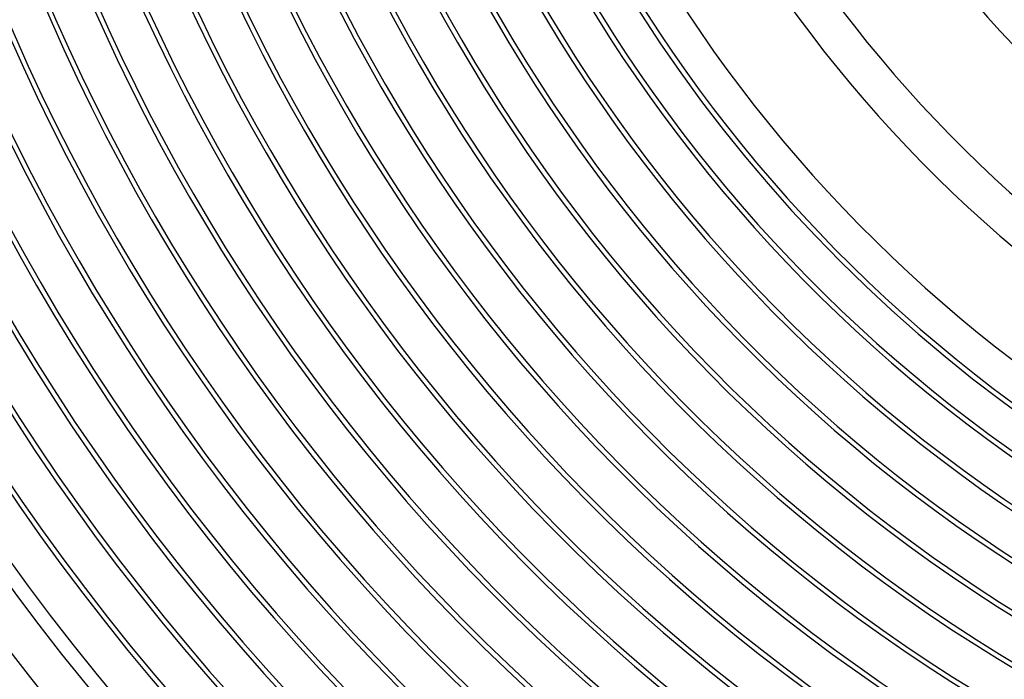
# Model space of a CAD drawing. Header units: millimetres. Extents: x -280 to 280, y -247 to 247.
# Tile 7 of 85: x -190 to -89, y -149 to -81. Entities that reach past the tile are written whole.
import ezdxf

# ---------------------------------------------------------------- set-up
doc = ezdxf.new("R2010")
doc.units = ezdxf.units.MM
doc.layers.add('HIDDEN', color=7, linetype='Continuous')
doc.layers.add('THICK', color=7, linetype='Continuous')

msp = doc.modelspace()

# ---------------------------------------------------------------- linework, layer by layer
at = {"layer": 'HIDDEN'}
msp.add_arc((0, 0), 150, 180, 0, dxfattribs=at)
at = {"layer": 'THICK'}
for radius, start, end in [(240, 180.4775, 239.5225), (236, 180.4365, 239.5635), (234.5, 180.4887, 239.5113), (230.5, 180.2729, 239.7271), (230, 180.4982, 239.5018), (226, 180.3105, 239.6896), (225.5, 180.5082, 239.4918), (221.5, 180.3448, 239.6551), (221, 180.5185, 239.4815), (217, 180.377, 239.623), (216.5, 180.5293, 239.4707), (212.5, 180.4075, 239.5925), (212, 180.5405, 239.4595), (208, 180.4367, 239.5634), (207.5, 180.5523, 239.4477), (203.5, 180.4648, 239.5352), (203, 180.5645, 239.4355), (199, 180.4922, 239.5079), (198.5, 180.5773, 239.4227), (194.5, 180.5188, 239.4812), (194, 180.5907, 239.4093), (190, 180.5449, 239.4551), (189.5, 180.6047, 239.3953), (185.5, 180.5705, 239.4295), (185, 180.6194, 239.3806), (181, 180.5958, 239.4042), (180.5, 180.6349, 239.3651), (176.5, 180.6208, 239.3792), (176, 180.6511, 239.3489), (172, 180.6455, 239.3545), (171.5, 180.6682, 239.3318), (167.5, 180.67, 239.33), (167, 180.6862, 239.3138), (163, 180.6943, 239.3057), (162.5, 180.7052, 239.2948), (158.5, 180.7185, 239.2815), (158, 180.7253, 239.2747), (154, 180.7425, 239.2575), (153.5, 180.7465, 239.2534), (149.5, 180.7664, 239.2337), (146, 180.7849, 239.2151), (137, 180.8364, 239.1635), (133, 180.8617, 239.1384), (122, 180.9393, 239.0607), (118, 180.9711, 239.0288), (107, 181.071, 238.929), (103, 181.1126, 238.8874)]:
    msp.add_arc((0, 0), radius, start, end, dxfattribs=at)

doc.saveas('drawing.dxf')
